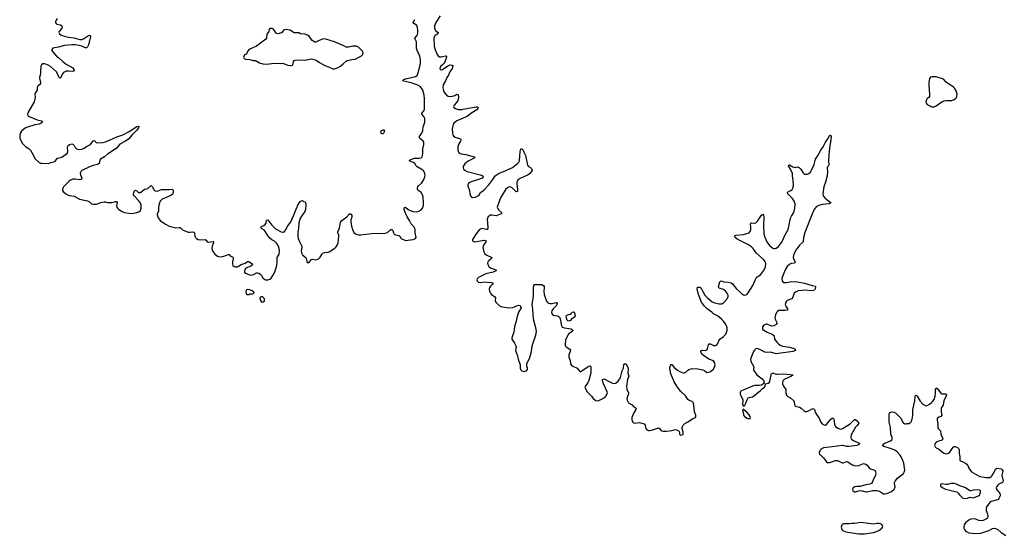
# Model space of a CAD drawing. Header units: inches. Extents: x 1550860 to 1685816, y 509127 to 640511.
# Tile 1 of 91: x 1550860 to 1568446, y 518663 to 527881. Entities that reach past the tile are written whole.
import ezdxf

# ---------------------------------------------------------------- set-up
doc = ezdxf.new("R2010")
doc.units = ezdxf.units.IN
doc.header["$MEASUREMENT"] = 0
for name, color, linetype in [('B5552', 7, 'Continuous'), ('B5561', 7, 'Continuous'), ('B5562', 7, 'Continuous')]:
    doc.layers.add(name, color=color, linetype=linetype)

msp = doc.modelspace()

# ---------------------------------------------------------------- linework, layer by layer
at = {"layer": 'B5552', "color": 6, "elevation": 500}
for points in [[(1558367, 527950), (1558290, 527830), (1558271, 527770), (1558270, 527730), (1558274, 527710), (1558288, 527688), (1558335, 527650), (1558326, 527630), (1558276, 527590), (1558263, 527570), (1558257, 527550), (1558264, 527410), (1558282, 527342), (1558308, 527268), (1558332, 527232), (1558358, 527218), (1558390, 527216), (1558470, 527234), (1558482, 527230), (1558484, 527224), (1558479, 527190), (1558455, 527125), (1558440, 527100), (1558382, 527050), (1558370, 527032), (1558366, 527010), (1558370, 526995), (1558390, 526986), (1558410, 526993), (1558505, 527055), (1558549, 527071), (1558576, 527070), (1558585, 527065), (1558593, 527050), (1558591, 527030), (1558581, 527010), (1558542, 526950), (1558516, 526890), (1558486, 526850), (1558465, 526790), (1558426, 526714), (1558420, 526670), (1558425, 526630), (1558437, 526590), (1558480, 526530), (1558511, 526511), (1558550, 526508), (1558590, 526512), (1558630, 526527), (1558670, 526551), (1558690, 526541), (1558696, 526490), (1558684, 526436), (1558662, 526398), (1558620, 526350), (1558610, 526330), (1558614, 526310), (1558642, 526290), (1558690, 526278), (1558750, 526274), (1558810, 526288), (1559010, 526322), (1559030, 526321), (1559050, 526310), (1559044, 526290), (1559024, 526270), (1558915, 526205), (1558853, 526147), (1558670, 526070), (1558635, 526050), (1558616, 526030), (1558604, 526010), (1558583, 525930), (1558588, 525850), (1558593, 525830), (1558610, 525799), (1558640, 525780), (1558732, 525752), (1558738, 525738), (1558740, 525730), (1558732, 525710), (1558697, 525650), (1558685, 525605), (1558684, 525550), (1558700, 525510), (1558725, 525490), (1558744, 525484), (1558830, 525469), (1558979, 525430), (1558989, 525410), (1558870, 525349), (1558810, 525303), (1558785, 525270), (1558778, 525250), (1558780, 525230), (1558789, 525210), (1558810, 525188), (1558850, 525166), (1559083, 525110), (1559133, 525090), (1559136, 525076), (1559138, 525070), (1559119, 525050), (1559073, 525030), (1558940, 524990), (1558902, 524970), (1558876, 524950), (1558865, 524930), (1558862, 524910), (1558893, 524830), (1558899, 524770), (1558910, 524733), (1558929, 524709), (1558950, 524704), (1559001, 524710), (1559045, 524730), (1559067, 524750), (1559091, 524790), (1559150, 524834), (1559237, 524930), (1559310, 525023), (1559354, 525090), (1559422, 525138), (1559490, 525162), (1559661, 525239), (1559752, 525308), (1559778, 525342), (1559788, 525370), (1559798, 525522), (1559802, 525550), (1559810, 525571), (1559830, 525574), (1559854, 525550), (1559863, 525510), (1559893, 525453), (1559921, 525310), (1559930, 525282), (1559950, 525255), (1559991, 525230), (1560000, 525219)], [(1551530, 527900), (1551510, 527873), (1551502, 527850), (1551501, 527830), (1551510, 527810), (1551523, 527803), (1551589, 527789), (1551614, 527770), (1551620, 527750), (1551615, 527730), (1551566, 527670), (1551561, 527650), (1551568, 527630), (1551596, 527610), (1551652, 527588), (1551730, 527570), (1551830, 527556), (1551890, 527537), (1551931, 527529), (1551970, 527528), (1552002, 527538), (1552090, 527598), (1552110, 527606), (1552119, 527599), (1552122, 527582), (1552089, 527431), (1552070, 527397), (1552050, 527378), (1552030, 527378), (1551967, 527407), (1551921, 527421), (1551850, 527430), (1551790, 527430), (1551662, 527418), (1551550, 527390), (1551480, 527380), (1551453, 527370), (1551435, 527350), (1551433, 527330), (1551444, 527310), (1551516, 527230), (1551558, 527198), (1551630, 527131), (1551690, 527086), (1551810, 527019), (1551828, 526990), (1551830, 526969), (1551810, 526954), (1551730, 526962), (1551690, 526959), (1551669, 526951), (1551645, 526935), (1551626, 526914), (1551590, 526837), (1551570, 526838), (1551550, 526873), (1551516, 526950), (1551410, 527045), (1551370, 527068), (1551309, 527091), (1551290, 527094), (1551270, 527090), (1551250, 527073), (1551239, 527050), (1551235, 527030), (1551229, 526969), (1551232, 526910), (1551213, 526850), (1551214, 526830), (1551230, 526770), (1551230, 526739), (1551220, 526720), (1551184, 526690), (1551173, 526670), (1551174, 526630), (1551170, 526619), (1551134, 526566), (1551132, 526550), (1551137, 526490), (1551121, 526410), (1551010, 526230), (1551001, 526190), (1551007, 526170), (1551029, 526150), (1551170, 526090), (1551252, 526070), (1551266, 526050), (1551246, 526030), (1551210, 526013), (1551130, 526001), (1550998, 525962), (1550970, 525950), (1550942, 525930), (1550890, 525885), (1550866, 525850), (1550860, 525810), (1550860, 525770), (1550875, 525730), (1550910, 525670), (1550950, 525623), (1550970, 525605), (1551029, 525569), (1551050, 525550), (1551102, 525462), (1551130, 525400), (1551210, 525327), (1551230, 525316), (1551253, 525313), (1551370, 525309), (1551387, 525313), (1551417, 525330), (1551470, 525337), (1551491, 525350), (1551537, 525403), (1551610, 525423), (1551660, 525460), (1551710, 525489), (1551719, 525521), (1551716, 525610), (1551728, 525630), (1551750, 525651), (1551790, 525660), (1551810, 525656), (1551830, 525634), (1551853, 525593), (1551870, 525577), (1551890, 525566), (1551930, 525561), (1551970, 525568), (1552010, 525586), (1552050, 525615), (1552126, 525650), (1552170, 525714), (1552190, 525718), (1552226, 525686), (1552250, 525677), (1552345, 525685), (1552390, 525695), (1552610, 525790), (1552700, 525820), (1552816, 525884), (1552950, 525974), (1552977, 525977), (1552990, 525971), (1552984, 525950), (1552950, 525904), (1552863, 525817), (1552807, 525750), (1552749, 525710), (1552650, 525658), (1552581, 525579), (1552430, 525479), (1552372, 525428), (1552305, 525390), (1552290, 525370), (1552277, 525310), (1552270, 525302), (1552250, 525290), (1552173, 525273), (1552109, 525251), (1551970, 525183), (1551956, 525170), (1551944, 525150), (1551941, 525130), (1551946, 525106), (1551969, 525050), (1551965, 525030), (1551950, 525021), (1551930, 525019), (1551850, 525031), (1551812, 525028), (1551770, 525014), (1551736, 524990), (1551643, 524890), (1551630, 524870), (1551624, 524850), (1551627, 524830), (1551637, 524810), (1551686, 524766), (1551724, 524744), (1551750, 524735), (1551830, 524723), (1551930, 524675), (1552070, 524644), (1552106, 524626), (1552145, 524590), (1552170, 524580), (1552230, 524582), (1552310, 524610), (1552370, 524623), (1552390, 524624), (1552435, 524615), (1552490, 524614), (1552510, 524615), (1552570, 524633), (1552590, 524632), (1552602, 524610), (1552590, 524550), (1552593, 524530), (1552606, 524510), (1552630, 524488), (1552690, 524452), (1552730, 524436), (1552810, 524421), (1552870, 524417), (1552950, 524431), (1552990, 524446), (1553015, 524470), (1553031, 524510), (1553027, 524570), (1553012, 524610), (1552983, 524650), (1552906, 524730), (1552895, 524750), (1552893, 524770), (1552896, 524790), (1552910, 524819), (1552930, 524832), (1552950, 524822), (1552970, 524801), (1552990, 524790), (1553010, 524791), (1553043, 524810), (1553090, 524849), (1553130, 524854), (1553150, 524861), (1553210, 524917), (1553230, 524894), (1553258, 524838), (1553270, 524825), (1553290, 524816), (1553330, 524822), (1553390, 524847), (1553530, 524844), (1553590, 524850), (1553600, 524830), (1553602, 524810), (1553592, 524770), (1553577, 524750), (1553550, 524730), (1553404, 524670), (1553370, 524636), (1553350, 524591), (1553336, 524530), (1553340, 524450), (1553318, 524410), (1553314, 524390), (1553330, 524340), (1553370, 524291), (1553463, 524223), (1553530, 524189), (1553650, 524159), (1553707, 524167), (1553723, 524163), (1553770, 524127), (1553870, 524085), (1553898, 524082), (1553950, 524089), (1553970, 524085), (1553981, 524070), (1553990, 524010), (1554000, 523990), (1554018, 523970), (1554050, 523953), (1554090, 523946), (1554170, 523949), (1554190, 523938), (1554208, 523908), (1554230, 523902), (1554315, 523915), (1554323, 523910), (1554322, 523890), (1554297, 523830), (1554291, 523790), (1554304, 523750), (1554346, 523690), (1554390, 523652), (1554442, 523642), (1554490, 523647), (1554590, 523685), (1554601, 523681), (1554628, 523648), (1554659, 523639), (1554671, 523630), (1554674, 523610), (1554660, 523550), (1554660, 523510), (1554667, 523487), (1554690, 523470), (1554710, 523465), (1554750, 523465), (1554770, 523472), (1554818, 523502), (1554889, 523530), (1554930, 523559), (1554950, 523559), (1555010, 523519), (1555015, 523510), (1555010, 523493), (1554990, 523476), (1554927, 523453), (1554894, 523430), (1554876, 523390), (1554876, 523370), (1554887, 523350), (1554970, 523320), (1555004, 523316), (1555036, 523324), (1555090, 523353), (1555110, 523356), (1555130, 523349), (1555157, 523330), (1555177, 523310), (1555210, 523255), (1555230, 523240), (1555250, 523232), (1555292, 523228), (1555330, 523240), (1555350, 523262), (1555410, 523358), (1555431, 523409), (1555450, 523488), (1555458, 523550), (1555456, 523610), (1555460, 523630), (1555494, 523690), (1555502, 523750), (1555495, 523790), (1555481, 523830), (1555450, 523880), (1555410, 523920), (1555365, 523945), (1555330, 523973), (1555299, 524010), (1555251, 524091), (1555231, 524111), (1555179, 524150), (1555169, 524171), (1555177, 524183), (1555221, 524199), (1555243, 524217), (1555260, 524250), (1555270, 524298), (1555290, 524305), (1555365, 524205), (1555430, 524141), (1555530, 524087), (1555570, 524084), (1555587, 524093), (1555610, 524120), (1555646, 524194), (1555690, 524247), (1555715, 524290), (1555830, 524564), (1555870, 524630), (1555890, 524644), (1555910, 524647), (1555931, 524631), (1555950, 524627), (1555962, 524610), (1555971, 524570), (1555967, 524490), (1555950, 524450), (1555871, 524330), (1555856, 524290), (1555847, 524250), (1555839, 524150), (1555829, 524090), (1555830, 524010), (1555836, 523970), (1555850, 523930), (1555897, 523830), (1555899, 523810), (1555889, 523749), (1555894, 523710), (1555910, 523678), (1555957, 523637), (1555975, 523615), (1555985, 523590), (1555991, 523551), (1556010, 523535), (1556030, 523547), (1556070, 523595), (1556090, 523601), (1556150, 523585), (1556190, 523600), (1556227, 523633), (1556254, 523686), (1556270, 523706), (1556310, 523718), (1556370, 523725), (1556390, 523732), (1556490, 523799), (1556510, 523819), (1556532, 523850), (1556548, 523892), (1556559, 524010), (1556558, 524030), (1556542, 524070), (1556544, 524090), (1556570, 524153), (1556590, 524259), (1556595, 524270), (1556615, 524290), (1556701, 524359), (1556750, 524408), (1556771, 524411), (1556789, 524390), (1556794, 524370), (1556794, 524350), (1556777, 524303), (1556773, 524270), (1556784, 524190), (1556802, 524130), (1556830, 524074), (1556850, 524056), (1556870, 524046), (1556910, 524036), (1556950, 524035), (1557150, 524061), (1557390, 524065), (1557430, 524079), (1557490, 524129), (1557508, 524128), (1557527, 524110), (1557538, 524070), (1557550, 524045), (1557570, 524032), (1557630, 524025), (1557648, 524010), (1557675, 523970), (1557750, 523932), (1557889, 523951), (1557919, 523961), (1557932, 523970), (1557939, 523990), (1557922, 524070), (1557921, 524130), (1557916, 524150), (1557904, 524170), (1557850, 524230), (1557820, 524290), (1557778, 524358), (1557738, 524450), (1557728, 524490), (1557729, 524510), (1557735, 524525), (1557750, 524532), (1557796, 524490), (1557832, 524470), (1557890, 524449), (1557950, 524444), (1557990, 524456), (1558030, 524482), (1558052, 524510), (1558070, 524562), (1558074, 524610), (1558066, 524710), (1558056, 524750), (1558030, 524790), (1557973, 524833), (1557965, 524850), (1557964, 524870), (1557968, 524892), (1557980, 524910), (1558039, 524961), (1558071, 525009), (1558095, 525070), (1558099, 525110), (1558094, 525130), (1558075, 525170), (1558058, 525190), (1558032, 525210), (1557959, 525250), (1557941, 525270), (1557919, 525310), (1557893, 525330), (1557827, 525350), (1557824, 525370), (1557864, 525390), (1557910, 525404), (1557930, 525407), (1557990, 525403), (1558028, 525410), (1558047, 525430), (1558055, 525450), (1558062, 525498), (1558058, 525570), (1558079, 525650), (1558078, 525690), (1558068, 525710), (1558018, 525750), (1558003, 525770), (1558003, 525790), (1558044, 525850), (1558058, 525902), (1558066, 525970), (1558086, 526010), (1558098, 526050), (1558098, 526090), (1558093, 526113), (1558076, 526150), (1558042, 526190), (1558041, 526210), (1558081, 526259), (1558091, 526289), (1558092, 526470), (1558083, 526530), (1558059, 526619), (1558039, 526659), (1558010, 526688), (1557968, 526710), (1557853, 526753), (1557770, 526768), (1557694, 526790), (1557710, 526798), (1557720, 526810), (1557775, 526830), (1557930, 526865), (1557956, 526884), (1557970, 526910), (1558012, 527070), (1558018, 527110), (1558019, 527170), (1558008, 527230), (1557957, 527330), (1557949, 527371), (1557944, 527484), (1557922, 527530), (1557920, 527550), (1557952, 527590), (1557965, 527615), (1557970, 527650), (1557969, 527691), (1557962, 527742), (1557950, 527777), (1557930, 527794), (1557897, 527810), (1557888, 527830), (1557916, 527884)], [(1560000, 525168), (1559969, 525130), (1559941, 525110), (1559787, 525033), (1559758, 525010), (1559739, 524970), (1559737, 524950), (1559752, 524848), (1559753, 524830), (1559748, 524812), (1559730, 524806), (1559654, 524874), (1559630, 524887), (1559614, 524890), (1559590, 524887), (1559570, 524876), (1559542, 524850), (1559450, 524697), (1559391, 524550), (1559388, 524530), (1559397, 524497), (1559416, 524476), (1559472, 524430), (1559464, 524416), (1559459, 524410), (1559370, 524377), (1559290, 524387), (1559270, 524384), (1559240, 524370), (1559222, 524350), (1559210, 524310), (1559220, 524170), (1559220, 524150), (1559210, 524130), (1559190, 524128), (1559113, 524147), (1559082, 524138), (1559070, 524130), (1559011, 524050), (1558958, 523970), (1558949, 523950), (1558950, 523930), (1558970, 523917), (1558990, 523912), (1559150, 523937), (1559190, 523930), (1559187, 523910), (1559143, 523850), (1559129, 523810), (1559151, 523730), (1559170, 523693), (1559190, 523676), (1559291, 523630), (1559286, 523610), (1559237, 523570), (1559222, 523550), (1559216, 523530), (1559224, 523490), (1559237, 523470), (1559270, 523444), (1559365, 523410), (1559368, 523390), (1559318, 523370), (1559183, 523337), (1559088, 523290), (1559055, 523270), (1559032, 523250), (1559024, 523230), (1559029, 523210), (1559054, 523190), (1559090, 523182), (1559168, 523192), (1559209, 523191), (1559285, 523185), (1559314, 523170), (1559307, 523150), (1559270, 523117), (1559250, 523090), (1559245, 523070), (1559250, 523030), (1559268, 522990), (1559286, 522966), (1559340, 522930), (1559356, 522910), (1559353, 522850), (1559363, 522830), (1559430, 522767), (1559456, 522756), (1559590, 522730), (1559670, 522737), (1559750, 522774), (1559770, 522778), (1559791, 522771), (1559809, 522749), (1559814, 522730), (1559807, 522710), (1559770, 522650), (1559740, 522550), (1559730, 522490), (1559700, 522390), (1559685, 522295), (1559659, 522230), (1559649, 522190), (1559652, 522170), (1559662, 522150), (1559699, 522099), (1559722, 522050), (1559726, 522030), (1559715, 521970), (1559720, 521950), (1559746, 521890), (1559771, 521790), (1559788, 521748), (1559796, 521710), (1559796, 521650), (1559810, 521619), (1559830, 521602), (1559870, 521593), (1559890, 521595), (1559910, 521604), (1559932, 521630), (1559932, 521650), (1559916, 521690), (1559916, 521730), (1559970, 521841), (1560000, 521950), (1560000, 521952)]]:
    msp.add_lwpolyline(points, dxfattribs=at)
at = {"layer": 'B5552', "color": 6}
for points, elevation in [([(1555355, 527725), (1555330, 527720), (1555315, 527705), (1555308, 527670), (1555298, 527650), (1555276, 527624), (1555265, 527550), (1555255, 527530), (1555090, 527406), (1554983, 527357), (1554945, 527335), (1554926, 527310), (1554913, 527267), (1554877, 527250), (1554859, 527210), (1554870, 527185), (1554890, 527175), (1554970, 527167), (1555030, 527152), (1555070, 527148), (1555140, 527110), (1555201, 527090), (1555270, 527087), (1555410, 527104), (1555510, 527099), (1555550, 527101), (1555570, 527098), (1555650, 527067), (1555690, 527061), (1555710, 527062), (1555731, 527070), (1555742, 527090), (1555748, 527132), (1555761, 527150), (1555781, 527159), (1555810, 527164), (1555950, 527158), (1556070, 527178), (1556111, 527170), (1556155, 527155), (1556215, 527115), (1556310, 527060), (1556377, 527037), (1556450, 527003), (1556490, 527004), (1556550, 527028), (1556590, 527050), (1556640, 527090), (1556690, 527138), (1556710, 527150), (1556790, 527170), (1556850, 527173), (1556890, 527190), (1556966, 527234), (1556982, 527250), (1556990, 527270), (1556993, 527290), (1556986, 527310), (1556953, 527350), (1556910, 527388), (1556870, 527410), (1556810, 527410), (1556730, 527390), (1556690, 527388), (1556650, 527413), (1556482, 527482), (1556330, 527534), (1556290, 527539), (1556270, 527535), (1556210, 527510), (1556150, 527477), (1556130, 527478), (1556081, 527510), (1556027, 527587), (1556003, 527603), (1555950, 527619), (1555875, 527630), (1555843, 527643), (1555765, 527645), (1555750, 527650), (1555691, 527691), (1555650, 527702), (1555617, 527703), (1555590, 527697), (1555572, 527688), (1555533, 527647), (1555470, 527630), (1555450, 527634), (1555442, 527642), (1555390, 527710), (1555370, 527722)], 600), ([(1557370, 525906), (1557346, 525906), (1557308, 525890), (1557302, 525870), (1557310, 525851), (1557330, 525845), (1557350, 525848), (1557370, 525862), (1557384, 525890)], 600), ([(1554924, 523056), (1554910, 523049), (1554900, 523030), (1554904, 522990), (1554910, 522976), (1554918, 522970), (1554930, 522966), (1554950, 522969), (1554970, 522978), (1555019, 522981), (1555048, 522990), (1555039, 523010), (1555010, 523032), (1554970, 523051)], 500), ([(1555170, 522929), (1555158, 522922), (1555151, 522910), (1555156, 522870), (1555170, 522845), (1555190, 522834), (1555210, 522835), (1555230, 522852), (1555234, 522870), (1555232, 522890), (1555210, 522917), (1555190, 522926)], 500)]:
    msp.add_lwpolyline(points, close=True, dxfattribs=dict(at, elevation=elevation))
at = {"layer": 'B5561', "color": 6, "elevation": 500}
for points in [[(1565249, 520000), (1565261, 519981), (1565290, 519967), (1565330, 519967), (1565410, 519997), (1565428, 520000)], [(1565464, 520000), (1565477, 519997), (1565550, 519959), (1565570, 519960), (1565630, 519982), (1565650, 519979), (1565730, 519924), (1565750, 519915), (1565790, 519906), (1565850, 519912), (1565902, 519938), (1565930, 519945), (1565950, 519944), (1565975, 519935), (1565997, 519917), (1566040, 519860), (1566052, 519852), (1566117, 519837), (1566130, 519829), (1566143, 519803), (1566150, 519770), (1566145, 519735), (1566108, 519670), (1566088, 519610), (1566072, 519588), (1566044, 519576), (1565970, 519565), (1565870, 519537), (1565810, 519537), (1565776, 519530), (1565744, 519510), (1565736, 519490), (1565742, 519462), (1565770, 519439), (1565790, 519442), (1565839, 519461), (1565870, 519467), (1565910, 519460), (1565970, 519439), (1565990, 519438), (1566090, 519462), (1566170, 519462), (1566217, 519450), (1566270, 519416), (1566290, 519407), (1566310, 519404), (1566350, 519413), (1566430, 519446), (1566480, 519490), (1566491, 519510), (1566496, 519530), (1566483, 519590), (1566484, 519610), (1566494, 519630), (1566535, 519685), (1566643, 519770), (1566657, 519790), (1566671, 519830), (1566653, 519953), (1566633, 520000)], [(1567660, 520000), (1567673, 519990), (1567721, 519970), (1567776, 519936), (1567792, 519910), (1567816, 519850), (1567861, 519801), (1567940, 519750), (1568010, 519717), (1568050, 519706), (1568124, 519696), (1568170, 519695), (1568190, 519700), (1568210, 519712), (1568230, 519733), (1568261, 519779), (1568290, 519847), (1568310, 519862), (1568390, 519850), (1568410, 519837), (1568418, 519818), (1568404, 519730), (1568428, 519630), (1568415, 519610), (1568350, 519578), (1568330, 519561), (1568304, 519530), (1568298, 519510), (1568310, 519474), (1568356, 519430), (1568368, 519410), (1568372, 519390), (1568369, 519370), (1568350, 519319), (1568337, 519303), (1568324, 519296), (1568210, 519270), (1568185, 519250), (1568129, 519170), (1568120, 519140), (1568122, 519110), (1568145, 519050), (1568153, 519007), (1568147, 518973), (1568130, 518956), (1568070, 518930), (1568030, 518922), (1567990, 518927), (1567936, 518950), (1567910, 518956), (1567850, 518953), (1567810, 518933), (1567751, 518889), (1567726, 518850), (1567722, 518818), (1567725, 518790), (1567732, 518770), (1567750, 518745), (1567770, 518729), (1567810, 518710), (1567870, 518701), (1568010, 518699), (1568170, 518749), (1568236, 518784), (1568270, 518791), (1568290, 518787), (1568328, 518768), (1568390, 518715), (1568470, 518663)]]:
    msp.add_lwpolyline(points, dxfattribs=at)
for points in [[(1567490, 519591), (1567430, 519574), (1567410, 519573), (1567330, 519584), (1567305, 519570), (1567304, 519550), (1567310, 519541), (1567345, 519510), (1567395, 519490), (1567598, 519438), (1567630, 519414), (1567650, 519383), (1567684, 519344), (1567707, 519330), (1567750, 519323), (1567790, 519328), (1567830, 519345), (1567890, 519335), (1567984, 519370), (1568006, 519390), (1568016, 519410), (1568020, 519430), (1568018, 519458), (1568009, 519470), (1567970, 519477), (1567890, 519471), (1567850, 519456), (1567830, 519456), (1567750, 519515), (1567710, 519531), (1567661, 519541), (1567590, 519578), (1567549, 519590)], [(1565890, 518890), (1565850, 518889), (1565770, 518873), (1565730, 518874), (1565670, 518866), (1565574, 518866), (1565550, 518858), (1565541, 518850), (1565533, 518807), (1565543, 518770), (1565562, 518750), (1565596, 518730), (1565650, 518717), (1565850, 518689), (1565950, 518689), (1566110, 518714), (1566164, 518730), (1566207, 518750), (1566260, 518790), (1566272, 518810), (1566275, 518830), (1566270, 518842), (1566250, 518864), (1566210, 518876), (1566170, 518875), (1566110, 518865)]]:
    msp.add_lwpolyline(points, close=True, dxfattribs=at)
at = {"layer": 'B5562', "color": 6}
for points, elevation in [([(1567150, 526860), (1567126, 526854), (1567110, 526830), (1567095, 526750), (1567095, 526710), (1567110, 526550), (1567107, 526510), (1567095, 526490), (1567070, 526470), (1567055, 526450), (1567045, 526410), (1567050, 526387), (1567070, 526364), (1567150, 526322), (1567190, 526322), (1567230, 526342), (1567330, 526410), (1567370, 526428), (1567410, 526438), (1567510, 526437), (1567550, 526452), (1567573, 526470), (1567589, 526491), (1567598, 526510), (1567602, 526550), (1567587, 526610), (1567558, 526658), (1567537, 526677), (1567410, 526762), (1567364, 526810), (1567341, 526821), (1567230, 526858)], 600), ([(1560670, 522489), (1560650, 522495), (1560639, 522510), (1560621, 522570), (1560624, 522590), (1560659, 522610), (1560701, 522619), (1560722, 522638), (1560730, 522650), (1560750, 522659), (1560761, 522650), (1560770, 522632), (1560781, 522590), (1560776, 522570), (1560751, 522550), (1560723, 522537), (1560701, 522510)], 500), ([(1563790, 520918), (1563774, 520910), (1563772, 520890), (1563784, 520864), (1563790, 520810), (1563803, 520790), (1563850, 520759), (1563890, 520747), (1563909, 520751), (1563915, 520770), (1563908, 520790), (1563890, 520820), (1563850, 520861), (1563801, 520901)], 500)]:
    msp.add_lwpolyline(points, close=True, dxfattribs=dict(at, elevation=elevation))
at = {"layer": 'B5562', "color": 6, "elevation": 500}
for points in [[(1560000, 521952), (1560012, 522050), (1560040, 522140), (1560063, 522190), (1560087, 522270), (1560089, 522310), (1560081, 522370), (1560044, 522504), (1560028, 522590), (1560023, 522710), (1560014, 522790), (1560018, 522830), (1560039, 522930), (1560038, 523090), (1560045, 523130), (1560055, 523145), (1560071, 523149), (1560169, 523149), (1560186, 523146), (1560214, 523130), (1560228, 523110), (1560230, 523090), (1560220, 523030), (1560225, 522970), (1560271, 522851), (1560287, 522827), (1560310, 522812), (1560330, 522807), (1560371, 522809), (1560443, 522823), (1560450, 522823), (1560461, 522810), (1560456, 522790), (1560445, 522770), (1560389, 522711), (1560365, 522675), (1560360, 522650), (1560370, 522619), (1560396, 522596), (1560411, 522590), (1560470, 522584), (1560503, 522563), (1560514, 522534), (1560534, 522410), (1560550, 522387), (1560590, 522370), (1560670, 522363), (1560710, 522353), (1560739, 522330), (1560731, 522310), (1560683, 522277), (1560663, 522257), (1560626, 522194), (1560609, 522150), (1560600, 522070), (1560605, 522050), (1560620, 522030), (1560688, 521990), (1560695, 521975), (1560692, 521950), (1560669, 521890), (1560665, 521850), (1560689, 521790), (1560699, 521730), (1560710, 521711), (1560739, 521690), (1560815, 521650), (1560837, 521630), (1560863, 521590), (1560870, 521585), (1560890, 521593), (1560907, 521610), (1561010, 521678), (1561030, 521688), (1561050, 521693), (1561053, 521690), (1561060, 521670), (1561059, 521570), (1561027, 521430), (1561010, 521390), (1560963, 521337), (1560956, 521310), (1560969, 521270), (1560995, 521230), (1561073, 521150), (1561101, 521110), (1561150, 521071), (1561190, 521067), (1561310, 521129), (1561330, 521148), (1561355, 521190), (1561357, 521210), (1561354, 521230), (1561289, 521370), (1561270, 521430), (1561270, 521450), (1561290, 521460), (1561310, 521454), (1561362, 521422), (1561450, 521383), (1561490, 521379), (1561512, 521388), (1561550, 521421), (1561582, 521470), (1561598, 521510), (1561619, 521601), (1561642, 521650), (1561651, 521709), (1561670, 521735), (1561690, 521720), (1561720, 521670), (1561725, 521630), (1561722, 521570), (1561741, 521510), (1561715, 521450), (1561699, 521330), (1561703, 521270), (1561711, 521251), (1561728, 521230), (1561733, 521210), (1561731, 521190), (1561708, 521130), (1561706, 521110), (1561710, 521077), (1561733, 521030), (1561797, 520997), (1561814, 520970), (1561850, 520948), (1561868, 520930), (1561864, 520910), (1561827, 520850), (1561794, 520770), (1561792, 520730), (1561808, 520688), (1561830, 520674), (1561850, 520670), (1561930, 520681), (1562014, 520654), (1562033, 520630), (1562038, 520590), (1562047, 520567), (1562062, 520550), (1562090, 520536), (1562110, 520535), (1562170, 520548), (1562250, 520581), (1562270, 520584), (1562290, 520572), (1562310, 520544), (1562330, 520532), (1562350, 520528), (1562410, 520527), (1562510, 520537), (1562570, 520553), (1562590, 520552), (1562619, 520539), (1562638, 520518), (1562646, 520494), (1562647, 520470), (1562658, 520458), (1562670, 520451), (1562710, 520468), (1562712, 520508), (1562693, 520570), (1562692, 520590), (1562696, 520610), (1562708, 520632), (1562739, 520661), (1562795, 520690), (1562875, 520745), (1562929, 520770), (1562935, 520785), (1562935, 520810), (1562915, 520870), (1562896, 521030), (1562870, 521056), (1562815, 521075), (1562795, 521090), (1562759, 521150), (1562661, 521241), (1562594, 521330), (1562547, 521410), (1562487, 521550), (1562474, 521650), (1562479, 521681), (1562489, 521711), (1562490, 521714), (1562510, 521715), (1562556, 521656), (1562610, 521613), (1562650, 521589), (1562710, 521566), (1562730, 521566), (1562750, 521574), (1562788, 521612), (1562812, 521628), (1562850, 521642), (1562870, 521643), (1562970, 521638), (1563062, 521622), (1563091, 521611), (1563132, 521572), (1563170, 521577), (1563200, 521590), (1563246, 521630), (1563272, 521670), (1563281, 521710), (1563270, 521755), (1563250, 521780), (1563170, 521810), (1563070, 521875), (1563044, 521904), (1563032, 521930), (1563027, 521950), (1563031, 521969), (1563050, 521976), (1563110, 521968), (1563130, 521977), (1563144, 521996), (1563165, 522070), (1563176, 522084), (1563190, 522088), (1563250, 522058), (1563270, 522054), (1563290, 522056), (1563312, 522068), (1563330, 522090), (1563351, 522150), (1563365, 522170), (1563426, 522210), (1563470, 522258), (1563485, 522290), (1563494, 522330), (1563494, 522370), (1563482, 522410), (1563461, 522450), (1563430, 522492), (1563394, 522530), (1563344, 522570), (1563310, 522593), (1563255, 522615), (1563219, 522650), (1563138, 522710), (1563090, 522762), (1563037, 522830), (1562986, 522970), (1562957, 523070), (1562957, 523090), (1562970, 523101), (1563010, 523102), (1563030, 523083), (1563059, 523019), (1563099, 522959), (1563146, 522906), (1563190, 522867), (1563230, 522839), (1563270, 522820), (1563350, 522800), (1563398, 522802), (1563436, 522824), (1563496, 522890), (1563514, 522930), (1563515, 522950), (1563510, 522975), (1563470, 523023), (1563430, 523055), (1563410, 523065), (1563370, 523074), (1563348, 523090), (1563343, 523110), (1563345, 523130), (1563366, 523194), (1563374, 523206), (1563390, 523210), (1563435, 523195), (1563511, 523191), (1563570, 523175), (1563590, 523157), (1563654, 523074), (1563750, 522987), (1563790, 522962), (1563810, 522959), (1563830, 522963), (1563850, 522975), (1563870, 522996), (1563952, 523130), (1564014, 523266), (1564034, 523286), (1564090, 523320), (1564147, 523390), (1564168, 523430), (1564181, 523470), (1564187, 523510), (1564185, 523530), (1564177, 523550), (1564148, 523590), (1564016, 523710), (1563959, 523790), (1563930, 523822), (1563878, 523858), (1563677, 523957), (1563641, 523990), (1563629, 524010), (1563636, 524024), (1563650, 524030), (1563790, 524040), (1563888, 524072), (1563908, 524092), (1563921, 524130), (1563921, 524170), (1563910, 524231), (1563918, 524242), (1563930, 524248), (1563990, 524246), (1564010, 524250), (1564021, 524259), (1564040, 524280), (1564110, 524384), (1564130, 524403), (1564144, 524384), (1564152, 524352), (1564144, 524210), (1564152, 524052), (1564170, 523995), (1564207, 523910), (1564250, 523846), (1564310, 523798), (1564330, 523790), (1564350, 523789), (1564370, 523795), (1564410, 523825), (1564450, 523872), (1564470, 523903), (1564530, 524032), (1564584, 524130), (1564599, 524181), (1564628, 524332), (1564644, 524370), (1564684, 524436), (1564705, 524510), (1564709, 524590), (1564695, 524635), (1564663, 524683), (1564582, 524770), (1564573, 524790), (1564589, 524810), (1564630, 524827), (1564655, 524845), (1564670, 524870), (1564681, 524910), (1564675, 525010), (1564660, 525090), (1564661, 525130), (1564635, 525195), (1564594, 525270), (1564598, 525282), (1564610, 525286), (1564670, 525251), (1564690, 525244), (1564710, 525241), (1564750, 525251), (1564770, 525245), (1564790, 525231), (1564810, 525206), (1564847, 525147), (1564863, 525130), (1564880, 525120), (1564897, 525117), (1564930, 525118), (1564956, 525130), (1564983, 525157), (1565004, 525190), (1565047, 525290), (1565075, 525390), (1565110, 525442), (1565169, 525551), (1565210, 525605), (1565249, 525691), (1565294, 525750), (1565330, 525818), (1565337, 525817), (1565350, 525812), (1565356, 525790), (1565343, 525690), (1565328, 525630), (1565313, 525470), (1565306, 525350), (1565311, 525290), (1565303, 525270), (1565287, 525250), (1565282, 525230), (1565285, 525165), (1565280, 525090), (1565250, 524975), (1565222, 524890), (1565203, 524770), (1565212, 524732), (1565238, 524698), (1565279, 524659), (1565346, 524610), (1565340, 524600), (1565322, 524590), (1565190, 524575), (1565130, 524558), (1565087, 524533), (1565051, 524490), (1565005, 524395), (1564884, 524076), (1564861, 523990), (1564856, 523910), (1564790, 523852), (1564743, 523790), (1564729, 523770), (1564683, 523670), (1564676, 523630), (1564680, 523610), (1564713, 523547), (1564704, 523536), (1564693, 523530), (1564640, 523520), (1564612, 523508), (1564569, 523470), (1564530, 523409), (1564484, 523290), (1564474, 523250), (1564480, 523210), (1564492, 523192), (1564510, 523183), (1564550, 523182), (1564650, 523201), (1564750, 523197), (1564877, 523170), (1565012, 523128), (1565070, 523117), (1565076, 523110), (1565070, 523070), (1565054, 523046), (1565030, 523037), (1564990, 523036), (1564903, 523043), (1564838, 523042), (1564766, 523034), (1564714, 523010), (1564693, 522990), (1564685, 522975), (1564670, 522918), (1564659, 522901), (1564648, 522892), (1564570, 522861), (1564553, 522847), (1564542, 522830), (1564533, 522790), (1564537, 522770), (1564548, 522748), (1564576, 522710), (1564576, 522690), (1564530, 522681), (1564450, 522684), (1564419, 522681), (1564393, 522667), (1564375, 522645), (1564358, 522602), (1564349, 522550), (1564352, 522530), (1564383, 522470), (1564385, 522450), (1564372, 522430), (1564330, 522407), (1564290, 522403), (1564210, 522435), (1564190, 522436), (1564150, 522422), (1564126, 522390), (1564124, 522370), (1564129, 522350), (1564150, 522328), (1564210, 522297), (1564299, 522259), (1564323, 522243), (1564334, 522230), (1564344, 522170), (1564386, 522110), (1564410, 522084), (1564444, 522064), (1564486, 522046), (1564609, 522029), (1564673, 522010), (1564711, 521990), (1564715, 521970), (1564667, 521950), (1564630, 521941), (1564494, 521926), (1564370, 521907), (1564270, 521935), (1564190, 521931), (1564170, 521935), (1564090, 521982), (1564050, 521999), (1564030, 522000), (1564010, 521994), (1563984, 521976), (1563964, 521950), (1563916, 521830), (1563910, 521810), (1563916, 521770), (1563964, 521690), (1563969, 521670), (1563967, 521630), (1563970, 521610), (1563981, 521590), (1564027, 521530), (1564120, 521460), (1564142, 521430), (1564158, 521390), (1564146, 521370), (1564110, 521350), (1564070, 521340), (1563990, 521340), (1563947, 521330), (1563906, 521314), (1563854, 521286), (1563765, 521255), (1563741, 521239), (1563726, 521214), (1563725, 521190), (1563732, 521170), (1563776, 521090), (1563778, 521070), (1563768, 521010), (1563770, 520994), (1563790, 520972), (1563810, 520991), (1563830, 521025), (1563845, 521075), (1563870, 521120), (1563890, 521130), (1563950, 521138), (1563968, 521150), (1564090, 521250), (1564118, 521282), (1564161, 521310), (1564172, 521330), (1564180, 521360), (1564189, 521371), (1564230, 521385), (1564250, 521399), (1564259, 521421), (1564281, 521530), (1564290, 521552), (1564299, 521561), (1564310, 521567), (1564366, 521546), (1564390, 521543), (1564509, 521549), (1564672, 521532), (1564671, 521529), (1564642, 521510), (1564513, 521450), (1564490, 521424), (1564482, 521390), (1564483, 521370), (1564499, 521330), (1564542, 521270), (1564545, 521210), (1564558, 521170), (1564582, 521142), (1564630, 521115), (1564685, 521070), (1564695, 521050), (1564698, 520998), (1564712, 520972), (1564790, 520952), (1564817, 520937), (1564870, 520890), (1564890, 520879), (1564910, 520876), (1564950, 520887), (1564990, 520913), (1565030, 520932), (1565046, 520926), (1565054, 520914), (1565076, 520850), (1565090, 520825), (1565134, 520770), (1565170, 520689), (1565195, 520655), (1565230, 520636), (1565250, 520635), (1565270, 520645), (1565350, 520739), (1565370, 520758), (1565390, 520765), (1565400, 520740), (1565412, 520652), (1565430, 520610), (1565470, 520577), (1565504, 520564), (1565530, 520563), (1565570, 520577), (1565690, 520654), (1565770, 520732), (1565790, 520736), (1565833, 520690), (1565845, 520670), (1565838, 520650), (1565810, 520623), (1565790, 520596), (1565718, 520470), (1565702, 520430), (1565702, 520410), (1565713, 520390), (1565743, 520363), (1565856, 520310), (1565860, 520290), (1565810, 520268), (1565670, 520250), (1565629, 520249), (1565570, 520268), (1565550, 520268), (1565461, 520259), (1565370, 520243), (1565270, 520235), (1565215, 520225), (1565179, 520210), (1565160, 520190), (1565140, 520150), (1565137, 520130), (1565145, 520110), (1565170, 520094), (1565216, 520050), (1565249, 520000)], [(1560000, 525219), (1560008, 525208), (1560010, 525190), (1560002, 525170), (1560000, 525168)], [(1566633, 520000), (1566606, 520066), (1566582, 520102), (1566533, 520153), (1566490, 520184), (1566430, 520209), (1566295, 520250), (1566272, 520270), (1566279, 520290), (1566310, 520310), (1566413, 520350), (1566435, 520370), (1566442, 520390), (1566441, 520410), (1566417, 520470), (1566410, 520590), (1566388, 520688), (1566391, 520829), (1566398, 520850), (1566410, 520867), (1566430, 520872), (1566470, 520865), (1566510, 520845), (1566601, 520750), (1566630, 520690), (1566645, 520670), (1566670, 520655), (1566690, 520654), (1566710, 520662), (1566750, 520665), (1566761, 520670), (1566780, 520690), (1566799, 520741), (1566810, 520810), (1566811, 520909), (1566848, 521070), (1566852, 521148), (1566858, 521162), (1566870, 521170), (1566890, 521153), (1566940, 521060), (1566990, 521010), (1567030, 520983), (1567050, 520980), (1567070, 520983), (1567110, 521005), (1567145, 521035), (1567170, 521060), (1567190, 521090), (1567210, 521150), (1567219, 521210), (1567218, 521270), (1567230, 521297), (1567250, 521281), (1567310, 521205), (1567332, 521192), (1567396, 521190), (1567406, 521186), (1567412, 521170), (1567365, 521070), (1567355, 520990), (1567330, 520959), (1567317, 520930), (1567316, 520870), (1567330, 520810), (1567314, 520790), (1567261, 520770), (1567248, 520752), (1567244, 520730), (1567257, 520650), (1567257, 520590), (1567267, 520570), (1567290, 520550), (1567304, 520530), (1567310, 520470), (1567345, 520390), (1567343, 520377), (1567340, 520370), (1567320, 520360), (1567270, 520347), (1567230, 520330), (1567210, 520304), (1567199, 520270), (1567210, 520243), (1567227, 520227), (1567270, 520208), (1567340, 520150), (1567370, 520133), (1567410, 520122), (1567450, 520131), (1567470, 520147), (1567530, 520237), (1567550, 520253), (1567570, 520251), (1567611, 520231), (1567631, 520211), (1567637, 520190), (1567640, 520130), (1567654, 520066), (1567650, 520007), (1567660, 520000)], [(1565428, 520000), (1565450, 520003), (1565464, 520000)]]:
    msp.add_lwpolyline(points, dxfattribs=at)

doc.saveas('drawing.dxf')
